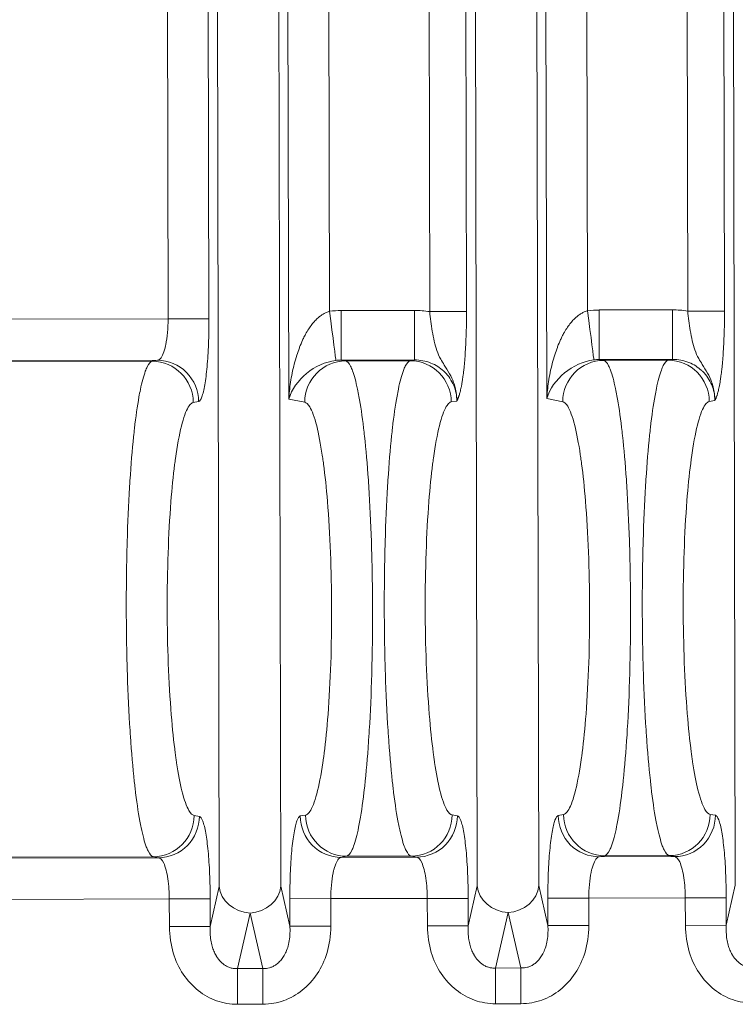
# Model space of a CAD drawing. Extents: x 1 to 669, y 0 to 417.
# Tile 212 of 256: x 321.868 to 322.516, y 279.877 to 280.768. Entities that reach past the tile are written whole.
import ezdxf

# ---------------------------------------------------------------- set-up
doc = ezdxf.new("R2010")
doc.units = 0
doc.header["$LTSCALE"] = 12
doc.header["$MEASUREMENT"] = 0
doc.layers.get('0').update_dxf_attribs({"linetype": 'CONTINUOUS'})
doc.layers.add('X', color=1, linetype='CONTINUOUS')

# ---------------------------------------------------------------- blocks, each defined once
blk = doc.blocks.new('GASTRAIN RIGHT')
at = {"layer": 'X', "lineweight": 0}
for p, q in [((300.63735, 296.82962), (300.62618, 302.16749)), ((300.69293, 296.82974), (300.68176, 302.16761)), ((300.72708, 302.16433), (300.73715, 297.35003)), ((300.81773, 302.16452), (300.8278, 297.34974)), ((300.85107, 302.16459), (300.86115, 297.3498)), ((300.85974, 302.17171), (300.87092, 296.83011)), ((300.9265, 296.83023), (300.91533, 302.1681)), ((300.93383, 297.27102), (300.92359, 302.16474)), ((300.96064, 302.16482), (300.97072, 297.35052)), ((301.05129, 302.16501), (301.06137, 297.35022)), ((301.08464, 302.16508), (301.09471, 297.35029)), ((301.09331, 302.1722), (301.10449, 296.8306)), ((300.70026, 297.27053), (300.69003, 302.16426)), ((300.59097, 297.34311), (300.58472, 300.33199)), ((300.62802, 297.34319), (300.62177, 300.33207)), ((300.74769, 297.35072), (300.81398, 297.35086)), ((300.74769, 297.35072), (300.74778, 297.30589)), ((300.81407, 297.30603), (300.81398, 297.35086)), ((300.8278, 297.34974), (300.86115, 297.3498)), ((300.98126, 297.35121), (301.04755, 297.35135)), ((300.98126, 297.35121), (300.98135, 297.30638)), ((301.04764, 297.30652), (301.04755, 297.35135)), ((301.06137, 297.35022), (301.09471, 297.35029)), ((299.53674, 297.3409), (300.59097, 297.34311)), ((300.62802, 297.34319), (300.59097, 297.34311)), ((299.53682, 297.30355), (300.58146, 297.30573)), ((299.53778, 297.30259), (300.57663, 297.30476)), ((300.58146, 297.30573), (300.57663, 297.30476)), ((300.74778, 297.30589), (300.81407, 297.30603)), ((300.75166, 297.30512), (300.74778, 297.30589)), ((300.8102, 297.30525), (300.75166, 297.30512)), ((300.81407, 297.30603), (300.8102, 297.30525)), ((300.98135, 297.30638), (301.04764, 297.30652)), ((300.98523, 297.30561), (300.98135, 297.30638)), ((301.04376, 297.30574), (300.98523, 297.30561)), ((301.04764, 297.30652), (301.04376, 297.30574)), ((300.61376, 297.26748), (300.61859, 297.26829)), ((300.70026, 297.27053), (300.71469, 297.26769)), ((300.85233, 297.26884), (300.84733, 297.26797)), ((300.93383, 297.27102), (300.94826, 297.26818)), ((301.0859, 297.26933), (301.08089, 297.26845)), ((300.61454, 296.89374), (300.61938, 296.89295)), ((300.71547, 296.89411), (300.71063, 296.8933)), ((300.84811, 296.89423), (300.85295, 296.89344)), ((300.94904, 296.8946), (300.9442, 296.89379)), ((301.08167, 296.89472), (301.08651, 296.89392)), ((300.58241, 296.85551), (299.53776, 296.85333)), ((300.57757, 296.85646), (299.53872, 296.85429)), ((300.57757, 296.85646), (300.58241, 296.85551)), ((300.74777, 296.85586), (300.7526, 296.85683)), ((300.81598, 296.856), (300.74777, 296.85586)), ((300.7526, 296.85683), (300.81113, 296.85695)), ((300.81113, 296.85695), (300.81598, 296.856)), ((300.98133, 296.85635), (300.98617, 296.85732)), ((301.04954, 296.85649), (300.98133, 296.85635)), ((300.98617, 296.85732), (301.0447, 296.85744)), ((301.0447, 296.85744), (301.04954, 296.85649)), ((300.63735, 296.82962), (300.62917, 296.79339)), ((300.70126, 296.79354), (300.69293, 296.82974)), ((300.87092, 296.83011), (300.86274, 296.79388)), ((300.93483, 296.79403), (300.9265, 296.83023)), ((301.10449, 296.8306), (301.0963, 296.79437)), ((300.59207, 296.81817), (299.53784, 296.81597)), ((300.62912, 296.81825), (300.59207, 296.81817)), ((300.59212, 296.79332), (300.59207, 296.81817)), ((300.62917, 296.79339), (300.62912, 296.81825)), ((300.70121, 296.8184), (300.73826, 296.81848)), ((300.70121, 296.8184), (300.70126, 296.79354)), ((300.82563, 296.81866), (300.73826, 296.81848)), ((300.73826, 296.81848), (300.73831, 296.79362)), ((300.86268, 296.81874), (300.82563, 296.81866)), ((300.82569, 296.7938), (300.82563, 296.81866)), ((300.86274, 296.79388), (300.86268, 296.81874)), ((300.93478, 296.81889), (300.97183, 296.81897)), ((300.93478, 296.81889), (300.93483, 296.79403)), ((301.0592, 296.81915), (300.97183, 296.81897)), ((300.97183, 296.81897), (300.97188, 296.79411)), ((301.09625, 296.81923), (301.0592, 296.81915)), ((301.05925, 296.79429), (301.0592, 296.81915)), ((301.0963, 296.79437), (301.09625, 296.81923)), ((300.65386, 296.75522), (300.66519, 296.80541)), ((300.66519, 296.80541), (300.67673, 296.75527)), ((300.88742, 296.75571), (300.89876, 296.8059)), ((300.89876, 296.8059), (300.9103, 296.75576)), ((300.62917, 296.79339), (300.59212, 296.79332)), ((300.70126, 296.79354), (300.73831, 296.79362)), ((300.86274, 296.79388), (300.82569, 296.7938)), ((300.93483, 296.79403), (300.97188, 296.79411)), ((301.0963, 296.79437), (301.05925, 296.79429)), ((300.9103, 296.75576), (300.88742, 296.75571)), ((300.88742, 296.75571), (300.88749, 296.72335)), ((300.9103, 296.75576), (300.91037, 296.72339)), ((300.67673, 296.75527), (300.65386, 296.75522)), ((300.65386, 296.75522), (300.65392, 296.72286)), ((300.67673, 296.75527), (300.6768, 296.72291)), ((300.6768, 296.72291), (300.65392, 296.72286)), ((300.91037, 296.72339), (300.88749, 296.72335))]:
    blk.add_line(p, q, dxfattribs=at)
for centre in [(300.81415, 297.26721), (301.04772, 297.2677)]:
    blk.add_arc(centre, 0.08364, 80.60736, 90.11625, dxfattribs=at)
at = {"layer": 'X', "lineweight": 0, "extrusion": (-2.22866e-16, 4.6399e-20, -1)}
for centre in [(300.74789, 297.26665), (300.98146, 297.26714)]:
    blk.add_ellipse(centre, major_axis=(0.08374, 0.00735), ratio=1, start_param=-1.611445, end_param=-1.485728, dxfattribs=at)
at = {"layer": 'X', "lineweight": 0}
for centre, major_axis, ratio, start_param, end_param in [((300.73715, 297.35003), (0.00575, -0.04447), 0, 0.042562, 1.570797), ((300.97072, 297.35052), (0.00575, -0.04447), 0, 0.042562, 1.570797), ((300.7373, 297.27062), (-0.03381, -0.02475), 0.743836, -2.215172, -0.774853), ((300.75174, 297.26777), (0.00721, 0.03667), 0.991111, 0.198055, 1.765434), ((300.97087, 297.27111), (-0.03381, -0.02475), 0.743836, -2.215172, -0.774853), ((300.98531, 297.26826), (0.00721, 0.03667), 0.991111, 0.198055, 1.765434), ((300.75252, 296.89419), (0.00737, -0.03664), 0.991111, -1.765434, -0.198055), ((300.81106, 296.89431), (-0.00721, -0.03667), 0.991111, 0.198055, 1.761144), ((300.98609, 296.89468), (0.00737, -0.03664), 0.991111, -1.765434, -0.198055), ((301.04462, 296.8948), (-0.00721, -0.03667), 0.991111, 0.198055, 1.761144)]:
    blk.add_ellipse(centre, major_axis=major_axis, ratio=ratio, start_param=start_param, end_param=end_param, dxfattribs=at)
at = {"layer": 'X', "lineweight": 0, "extrusion": (-2.34097e-16, -4.8974e-19, -1)}
for centre, end_param in [((300.57671, 297.2674), 1.765434), ((300.81027, 297.26789), 1.765474), ((301.04384, 297.26838), 1.765474)]:
    blk.add_ellipse(centre, major_axis=(-0.00737, 0.03664), ratio=0.991111, start_param=0.198055, end_param=end_param, dxfattribs=at)
at = {"layer": 'X', "lineweight": 0, "extrusion": (-2.34097e-16, -4.89364e-19, -1)}
blk.add_ellipse((300.58154, 297.26837), major_axis=(-0.00737, 0.03664), ratio=0.991111, start_param=0.198056, end_param=1.769414, dxfattribs=at)
at = {"layer": 'X', "lineweight": 0, "extrusion": (-2.18794e-16, 1.7414e-18, -1)}
for centre in [(300.74753, 297.2655), (300.9811, 297.26598)]:
    blk.add_ellipse(centre, major_axis=(0.0078, 0.03965), ratio=0.988206, start_param=-0.312782, end_param=-0.190192, dxfattribs=at)
at = {"layer": 'X', "lineweight": 0, "extrusion": (-2.341e-16, 1.29955e-18, -1)}
blk.add_ellipse((300.57749, 296.89382), major_axis=(-0.00721, -0.03667), ratio=0.991111, start_param=-1.761144, end_param=-0.198055, dxfattribs=at)
at = {"layer": 'X', "lineweight": 0, "extrusion": (-2.34097e-16, -4.89365e-19, -1)}
for centre in [(300.74769, 296.89322), (300.98125, 296.8937)]:
    blk.add_ellipse(centre, major_axis=(0.00737, -0.03664), ratio=0.991111, start_param=0.198056, end_param=1.769414, dxfattribs=at)
at = {"layer": 'X', "lineweight": 0, "extrusion": (-2.18026e-16, -4.56119e-19, -1)}
for centre in [(300.66514, 296.82968), (300.89871, 296.83017)]:
    blk.add_ellipse(centre, major_axis=(-0.02734, 0.00617), ratio=0.860451, start_param=-1.764543, end_param=-0.259056, dxfattribs=at)
at = {"layer": 'X', "lineweight": 0, "extrusion": (-2.18526e-16, 1.58674e-17, -1)}
for centre in [(300.66514, 296.82968), (300.89871, 296.83017)]:
    blk.add_ellipse(centre, major_axis=(0.02731, 0.00629), ratio=0.860451, start_param=0.259056, end_param=1.764543, dxfattribs=at)
at = {"layer": 'X', "lineweight": 0}
for points, knots in [([(300.73715, 297.35003), (300.7364, 297.34982), (300.73566, 297.34956), (300.73494, 297.34927), (300.73399, 297.34889), (300.73308, 297.34844), (300.73219, 297.34795), (300.73126, 297.34743), (300.73037, 297.34686), (300.7295, 297.34625), (300.72856, 297.34557), (300.72765, 297.34485), (300.72678, 297.34409), (300.7258, 297.34323), (300.72486, 297.34232), (300.72397, 297.34137), (300.72296, 297.34031), (300.72201, 297.3392), (300.72111, 297.33805), (300.7201, 297.33677), (300.71916, 297.33544), (300.71825, 297.33407), (300.71727, 297.33257), (300.71634, 297.33102), (300.71546, 297.32941), (300.71478, 297.32816), (300.71412, 297.32687), (300.71349, 297.32554), (300.71324, 297.325), (300.71299, 297.32446), (300.71274, 297.32392), (300.71177, 297.32178), (300.71088, 297.31963), (300.71005, 297.31749), (300.70998, 297.3173), (300.7099, 297.31711), (300.70983, 297.31692), (300.70897, 297.31466), (300.70819, 297.31243), (300.70748, 297.31021), (300.70663, 297.30755), (300.70587, 297.30491), (300.7052, 297.30231), (300.70448, 297.29954), (300.70385, 297.2968), (300.7033, 297.29407), (300.70274, 297.29131), (300.70226, 297.28856), (300.70185, 297.28581), (300.70146, 297.28317), (300.70112, 297.28053), (300.70085, 297.27786), (300.70061, 297.27544), (300.70041, 297.273), (300.70026, 297.27053)], [0, 0, 0, 0, 0.024366, 0.024366, 0.024366, 0.056469, 0.056469, 0.056469, 0.09014, 0.09014, 0.09014, 0.127095, 0.127095, 0.127095, 0.168748, 0.168748, 0.168748, 0.215555, 0.215555, 0.215555, 0.267454, 0.267454, 0.267454, 0.324144, 0.324144, 0.324144, 0.368296, 0.368296, 0.368296, 0.386251, 0.386251, 0.386251, 0.456869, 0.456869, 0.456869, 0.463218, 0.463218, 0.463218, 0.538132, 0.538132, 0.538132, 0.628371, 0.628371, 0.628371, 0.724286, 0.724286, 0.724286, 0.821487, 0.821487, 0.821487, 0.914978, 0.914978, 0.914978, 1, 1, 1, 1]), ([(300.85233, 297.26884), (300.85245, 297.27277), (300.85199, 297.2769), (300.85091, 297.28104), (300.85051, 297.28257), (300.85002, 297.2841), (300.84945, 297.28564), (300.84845, 297.28832), (300.84719, 297.29101), (300.8458, 297.29355), (300.84425, 297.29636), (300.84255, 297.29898), (300.84105, 297.30138), (300.83988, 297.30326), (300.83879, 297.305), (300.83782, 297.30676), (300.83644, 297.30925), (300.83529, 297.31175), (300.83424, 297.31465), (300.83246, 297.3196), (300.83117, 297.32592), (300.83013, 297.33205), (300.82962, 297.33504), (300.82916, 297.33797), (300.82877, 297.34084), (300.82837, 297.34385), (300.82804, 297.3468), (300.8278, 297.34974)], [0, 0, 0, 0, 0.1459172, 0.1459172, 0.1459172, 0.2, 0.2, 0.2, 0.2949001, 0.2949001, 0.2949001, 0.4, 0.4, 0.4, 0.4825626, 0.4825626, 0.4825626, 0.6, 0.6, 0.6, 0.8, 0.8, 0.8, 0.8976332, 0.8976332, 0.8976332, 1, 1, 1, 1]), ([(300.85233, 297.26884), (300.85242, 297.26898), (300.85251, 297.26913), (300.85267, 297.26944), (300.85276, 297.2696), (300.85292, 297.26992), (300.85299, 297.27007), (300.85315, 297.2704), (300.85322, 297.27056), (300.85339, 297.27093), (300.85347, 297.27113), (300.85366, 297.27156), (300.85375, 297.2718), (300.85395, 297.27232), (300.85406, 297.27261), (300.85428, 297.27325), (300.8544, 297.2736), (300.85465, 297.27439), (300.85479, 297.27484), (300.85507, 297.27582), (300.85522, 297.27637), (300.85552, 297.27757), (300.85568, 297.27823), (300.85602, 297.27969), (300.85619, 297.28049), (300.85654, 297.28227), (300.85673, 297.28325), (300.85711, 297.28541), (300.8573, 297.2866), (300.8577, 297.28922), (300.8579, 297.29067), (300.85816, 297.29265), (300.85822, 297.2931), (300.85843, 297.29482), (300.85858, 297.2961), (300.85894, 297.29943), (300.85914, 297.30152), (300.85955, 297.30606), (300.85974, 297.30853), (300.86011, 297.31388), (300.86029, 297.31678), (300.86061, 297.32305), (300.86075, 297.32644), (300.86098, 297.3337), (300.86106, 297.33759), (300.86114, 297.34427), (300.86115, 297.34704), (300.86115, 297.3498)], [0, 0, 0, 0, 0.0183911, 0.0183911, 0.0355608, 0.0355608, 0.0522552, 0.0522552, 0.069103, 0.069103, 0.0868083, 0.0868083, 0.1060876, 0.1060876, 0.1277856, 0.1277856, 0.1527256, 0.1527256, 0.1811309, 0.1811309, 0.2130854, 0.2130854, 0.2491717, 0.2491717, 0.2900956, 0.2900956, 0.3363728, 0.3363728, 0.3881332, 0.3881332, 0.4450004, 0.4450004, 0.4617537, 0.4617537, 0.5066021, 0.5066021, 0.5743812, 0.5743812, 0.6490519, 0.6490519, 0.7316549, 0.7316549, 0.8235829, 0.8235829, 0.9265994, 0.9265994, 1, 1, 1, 1]), ([(300.97072, 297.35052), (300.96996, 297.3503), (300.96923, 297.35005), (300.96851, 297.34976), (300.96756, 297.34938), (300.96664, 297.34893), (300.96576, 297.34844), (300.96483, 297.34792), (300.96393, 297.34735), (300.96307, 297.34674), (300.96212, 297.34606), (300.96122, 297.34534), (300.96034, 297.34458), (300.95936, 297.34372), (300.95843, 297.34281), (300.95754, 297.34186), (300.95653, 297.3408), (300.95558, 297.33969), (300.95468, 297.33854), (300.95367, 297.33726), (300.95272, 297.33593), (300.95182, 297.33456), (300.95084, 297.33306), (300.94991, 297.33151), (300.94903, 297.3299), (300.94835, 297.32865), (300.94769, 297.32736), (300.94706, 297.32603), (300.94681, 297.32549), (300.94655, 297.32495), (300.94631, 297.32441), (300.94534, 297.32227), (300.94444, 297.32012), (300.94362, 297.31798), (300.94354, 297.31779), (300.94347, 297.3176), (300.9434, 297.31741), (300.94253, 297.31515), (300.94176, 297.31291), (300.94105, 297.3107), (300.94019, 297.30804), (300.93944, 297.3054), (300.93876, 297.3028), (300.93805, 297.30002), (300.93742, 297.29728), (300.93687, 297.29456), (300.93631, 297.2918), (300.93583, 297.28905), (300.93542, 297.2863), (300.93502, 297.28366), (300.93469, 297.28101), (300.93442, 297.27835), (300.93417, 297.27593), (300.93398, 297.27349), (300.93383, 297.27102)], [0, 0, 0, 0, 0.024366, 0.024366, 0.024366, 0.056469, 0.056469, 0.056469, 0.09014, 0.09014, 0.09014, 0.127095, 0.127095, 0.127095, 0.168748, 0.168748, 0.168748, 0.215555, 0.215555, 0.215555, 0.267454, 0.267454, 0.267454, 0.324144, 0.324144, 0.324144, 0.368296, 0.368296, 0.368296, 0.386251, 0.386251, 0.386251, 0.456869, 0.456869, 0.456869, 0.463218, 0.463218, 0.463218, 0.538132, 0.538132, 0.538132, 0.628371, 0.628371, 0.628371, 0.724286, 0.724286, 0.724286, 0.821487, 0.821487, 0.821487, 0.914978, 0.914978, 0.914978, 1, 1, 1, 1]), ([(301.0859, 297.26933), (301.08602, 297.27326), (301.08556, 297.27739), (301.08447, 297.28153), (301.08407, 297.28306), (301.08358, 297.28459), (301.08302, 297.28612), (301.08202, 297.28881), (301.08075, 297.2915), (301.07936, 297.29403), (301.07782, 297.29684), (301.07612, 297.29947), (301.07462, 297.30186), (301.07344, 297.30374), (301.07236, 297.30549), (301.07139, 297.30724), (301.07001, 297.30974), (301.06886, 297.31224), (301.06781, 297.31514), (301.06602, 297.32008), (301.06474, 297.32641), (301.06369, 297.33254), (301.06319, 297.33553), (301.06272, 297.33845), (301.06234, 297.34132), (301.06193, 297.34433), (301.06161, 297.34729), (301.06137, 297.35022)], [0, 0, 0, 0, 0.1459173, 0.1459173, 0.1459173, 0.2, 0.2, 0.2, 0.2949002, 0.2949002, 0.2949002, 0.4, 0.4, 0.4, 0.4825627, 0.4825627, 0.4825627, 0.6, 0.6, 0.6, 0.8, 0.8, 0.8, 0.8976333, 0.8976333, 0.8976333, 1, 1, 1, 1]), ([(301.0859, 297.26933), (301.08599, 297.26947), (301.08607, 297.26962), (301.08624, 297.26993), (301.08632, 297.27009), (301.08648, 297.2704), (301.08656, 297.27056), (301.08671, 297.27089), (301.08679, 297.27105), (301.08696, 297.27141), (301.08704, 297.27161), (301.08722, 297.27205), (301.08732, 297.27228), (301.08752, 297.27281), (301.08762, 297.2731), (301.08785, 297.27373), (301.08797, 297.27409), (301.08822, 297.27488), (301.08835, 297.27533), (301.08864, 297.27631), (301.08878, 297.27686), (301.08909, 297.27805), (301.08925, 297.27872), (301.08958, 297.28017), (301.08976, 297.28098), (301.09011, 297.28276), (301.0903, 297.28374), (301.09068, 297.2859), (301.09087, 297.28709), (301.09127, 297.28971), (301.09147, 297.29115), (301.09173, 297.29313), (301.09178, 297.29359), (301.09199, 297.29531), (301.09214, 297.29659), (301.0925, 297.29992), (301.09271, 297.30201), (301.09311, 297.30655), (301.09331, 297.30902), (301.09368, 297.31437), (301.09386, 297.31727), (301.09417, 297.32354), (301.09431, 297.32692), (301.09454, 297.33419), (301.09463, 297.33808), (301.09471, 297.34476), (301.09472, 297.34753), (301.09471, 297.35029)], [0, 0, 0, 0, 0.0183911, 0.0183911, 0.0355608, 0.0355608, 0.0522552, 0.0522552, 0.069103, 0.069103, 0.0868083, 0.0868083, 0.1060876, 0.1060876, 0.1277856, 0.1277856, 0.1527255, 0.1527255, 0.1811309, 0.1811309, 0.2130854, 0.2130854, 0.2491717, 0.2491717, 0.2900956, 0.2900956, 0.3363728, 0.3363728, 0.3881332, 0.3881332, 0.4450004, 0.4450004, 0.4617537, 0.4617537, 0.5066021, 0.5066021, 0.5743812, 0.5743812, 0.6490519, 0.6490519, 0.7316549, 0.7316549, 0.8235829, 0.8235829, 0.9265994, 0.9265994, 1, 1, 1, 1]), ([(300.59097, 297.34311), (300.59099, 297.3349), (300.59021, 297.32637), (300.58887, 297.31981), (300.58866, 297.31881), (300.58844, 297.31786), (300.58821, 297.31695), (300.58685, 297.31162), (300.58506, 297.30797), (300.5832, 297.3065), (300.58262, 297.30604), (300.58204, 297.30579), (300.58146, 297.30573)], [0.0000053, 0.0000053, 0.0000053, 0.0000053, 0.4302968, 0.4302968, 0.4302968, 0.4958802, 0.4958802, 0.4958802, 0.8809356, 0.8809356, 0.8809356, 0.9999877, 0.9999877, 0.9999877, 0.9999877]), ([(300.6186, 297.26829), (300.61964, 297.2688), (300.62162, 297.2714), (300.62435, 297.28273), (300.62641, 297.29909), (300.62776, 297.32035), (300.62803, 297.3353), (300.62802, 297.34319)], [0.0000838, 0.0000838, 0.0000838, 0.0000838, 0.2, 0.4, 0.6, 0.8, 1, 1, 1, 1]), ([(300.55314, 297.08056), (300.55314, 297.08082), (300.55314, 297.08107), (300.55312, 297.10018), (300.55334, 297.11904), (300.55386, 297.13864), (300.5539, 297.13992), (300.55443, 297.15841), (300.55515, 297.17508), (300.5562, 297.19268), (300.55633, 297.19472), (300.55738, 297.2111), (300.55848, 297.22446), (300.56, 297.23905), (300.56027, 297.24148), (300.56178, 297.25468), (300.56315, 297.26432), (300.56504, 297.27483), (300.56546, 297.27704), (300.56732, 297.286), (300.56882, 297.29156), (300.57094, 297.29731), (300.57152, 297.29868), (300.57358, 297.30274), (300.57508, 297.30438), (300.57663, 297.30475)], [0, 0, 0, 0, 0.002234, 0.002234, 0.166667, 0.166667, 0.178201, 0.178201, 0.333333, 0.333333, 0.353797, 0.353797, 0.5, 0.5, 0.529963, 0.529963, 0.666667, 0.666667, 0.705616, 0.705616, 0.833333, 0.833333, 0.881345, 0.881345, 1, 1, 1, 1]), ([(300.75166, 297.30512), (300.75321, 297.30476), (300.75472, 297.30312), (300.75678, 297.29909), (300.75737, 297.29773), (300.75951, 297.29202), (300.76104, 297.28646), (300.76293, 297.2775), (300.76337, 297.27531), (300.7653, 297.26483), (300.76671, 297.25518), (300.76828, 297.24197), (300.76856, 297.23953), (300.77014, 297.22495), (300.7713, 297.2116), (300.77242, 297.19519), (300.77256, 297.19311), (300.77368, 297.17549), (300.77448, 297.15887), (300.77509, 297.14039), (300.77513, 297.13904), (300.77573, 297.11941), (300.77603, 297.10062), (300.77609, 297.08159), (300.77609, 297.08131), (300.77609, 297.08103)], [0, 0, 0, 0, 0.118979, 0.118979, 0.166667, 0.166667, 0.294758, 0.294758, 0.333333, 0.333333, 0.470015, 0.470015, 0.5, 0.5, 0.645765, 0.645765, 0.666667, 0.666667, 0.821166, 0.821166, 0.833333, 0.833333, 0.997532, 0.997532, 1, 1, 1, 1]), ([(300.8102, 297.30524), (300.80865, 297.30487), (300.80715, 297.30323), (300.8051, 297.29919), (300.80453, 297.29785), (300.80241, 297.29215), (300.8009, 297.28655), (300.79905, 297.2776), (300.79863, 297.27546), (300.79674, 297.26499), (300.79536, 297.25528), (300.79385, 297.24205), (300.79359, 297.23971), (300.79207, 297.22515), (300.79096, 297.2117), (300.7899, 297.19526), (300.78978, 297.19329), (300.78872, 297.17568), (300.78799, 297.15895), (300.78746, 297.14043), (300.78743, 297.13916), (300.78691, 297.11954), (300.78668, 297.10067), (300.78671, 297.08156), (300.78671, 297.08131), (300.78671, 297.08105)], [0, 0, 0, 0, 0.119462, 0.119462, 0.166667, 0.166667, 0.295657, 0.295657, 0.333333, 0.333333, 0.471147, 0.471147, 0.5, 0.5, 0.64684, 0.64684, 0.666667, 0.666667, 0.82196, 0.82196, 0.833333, 0.833333, 0.997766, 0.997766, 1, 1, 1, 1]), ([(300.81407, 297.30603), (300.81917, 297.30606), (300.82423, 297.3051), (300.82891, 297.30322), (300.8332, 297.30149), (300.83718, 297.29897), (300.84052, 297.29589), (300.84082, 297.29561), (300.84112, 297.29533), (300.84141, 297.29504), (300.84493, 297.29157), (300.84769, 297.28746), (300.84956, 297.28297), (300.85142, 297.27847), (300.85236, 297.27359), (300.85233, 297.26884)], [0.0000064, 0.0000064, 0.0000064, 0.0000064, 0.25, 0.25, 0.25, 0.4794155, 0.4794155, 0.4794155, 0.5, 0.5, 0.5, 0.75, 0.75, 0.75, 1, 1, 1, 1]), ([(300.98523, 297.30561), (300.98678, 297.30525), (300.98829, 297.30361), (300.99035, 297.29958), (300.99094, 297.29822), (300.99308, 297.29251), (300.9946, 297.28694), (300.9965, 297.27799), (300.99693, 297.2758), (300.99886, 297.26532), (301.00028, 297.25567), (301.00185, 297.24246), (301.00212, 297.24002), (301.00371, 297.22544), (301.00486, 297.21209), (301.00599, 297.19567), (301.00613, 297.1936), (301.00725, 297.17598), (301.00804, 297.15935), (301.00865, 297.14088), (301.0087, 297.13953), (301.0093, 297.1199), (301.0096, 297.10111), (301.00965, 297.08208), (301.00965, 297.0818), (301.00965, 297.08152)], [0, 0, 0, 0, 0.118979, 0.118979, 0.166667, 0.166667, 0.294758, 0.294758, 0.333333, 0.333333, 0.470015, 0.470015, 0.5, 0.5, 0.645765, 0.645765, 0.666667, 0.666667, 0.821166, 0.821166, 0.833333, 0.833333, 0.997532, 0.997532, 1, 1, 1, 1]), ([(301.04376, 297.30573), (301.04221, 297.30536), (301.04071, 297.30372), (301.03867, 297.29968), (301.0381, 297.29834), (301.03598, 297.29263), (301.03447, 297.28704), (301.03261, 297.27809), (301.0322, 297.27595), (301.03031, 297.26548), (301.02893, 297.25577), (301.02741, 297.24254), (301.02716, 297.2402), (301.02563, 297.22564), (301.02452, 297.21219), (301.02347, 297.19575), (301.02334, 297.19378), (301.02229, 297.17617), (301.02156, 297.15944), (301.02103, 297.14092), (301.02099, 297.13965), (301.02047, 297.12003), (301.02025, 297.10116), (301.02028, 297.08205), (301.02028, 297.08179), (301.02028, 297.08154)], [0, 0, 0, 0, 0.119462, 0.119462, 0.166667, 0.166667, 0.295657, 0.295657, 0.333333, 0.333333, 0.471147, 0.471147, 0.5, 0.5, 0.64684, 0.64684, 0.666667, 0.666667, 0.82196, 0.82196, 0.833333, 0.833333, 0.997766, 0.997766, 1, 1, 1, 1]), ([(301.04764, 297.30652), (301.05273, 297.30655), (301.0578, 297.30559), (301.06248, 297.3037), (301.06677, 297.30198), (301.07075, 297.29946), (301.07409, 297.29637), (301.07439, 297.2961), (301.07468, 297.29582), (301.07497, 297.29553), (301.0785, 297.29206), (301.08126, 297.28794), (301.08312, 297.28345), (301.08499, 297.27896), (301.08592, 297.27408), (301.0859, 297.26933)], [0.0000064, 0.0000064, 0.0000064, 0.0000064, 0.25, 0.25, 0.25, 0.4794196, 0.4794196, 0.4794196, 0.5, 0.5, 0.5, 0.75, 0.75, 0.75, 1, 1, 1, 1]), ([(300.61454, 296.89374), (300.61298, 296.89405), (300.6114, 296.89552), (300.60768, 296.90187), (300.60555, 296.90786), (300.60182, 296.92292), (300.60019, 296.9315), (300.5985, 296.94269), (300.59829, 296.94408), (300.59789, 296.94697), (300.59768, 296.94849), (300.5961, 296.96052), (300.59488, 296.97227), (300.59269, 296.9994), (300.59178, 297.01507), (300.59055, 297.04739), (300.59023, 297.06403), (300.59019, 297.08085), (300.59019, 297.08107), (300.59016, 297.0981), (300.59044, 297.11495), (300.59156, 297.14742), (300.59242, 297.16306), (300.59449, 297.18972), (300.59563, 297.20109), (300.59716, 297.21312), (300.5974, 297.21493), (300.59925, 297.22825), (300.60107, 297.23815), (300.605, 297.25389), (300.60711, 297.2597), (300.61018, 297.26479), (300.61111, 297.26591), (300.61261, 297.26708), (300.61319, 297.26736), (300.61376, 297.26748)], [0.0000074, 0.0000074, 0.0000074, 0.0000074, 0.0633075, 0.0633075, 0.1514675, 0.1514675, 0.2283436, 0.2283436, 0.2389907, 0.2389907, 0.2501981, 0.2501981, 0.3264791, 0.3264791, 0.4137906, 0.4137906, 0.4999997, 0.4999997, 0.5011076, 0.5011076, 0.5884089, 0.5884089, 0.6757156, 0.6757156, 0.749801, 0.749801, 0.7632235, 0.7632235, 0.8507394, 0.8507394, 0.938972, 0.938972, 0.9767458, 0.9767458, 1, 1, 1, 1]), ([(300.71469, 297.26769), (300.71619, 297.26739), (300.7177, 297.26603), (300.72137, 297.26002), (300.72351, 297.25418), (300.72734, 297.23902), (300.72905, 297.23006), (300.73074, 297.21883), (300.73087, 297.21793), (300.73126, 297.21524), (300.73151, 297.21342), (300.73309, 297.20139), (300.73428, 297.19005), (300.73646, 297.16342), (300.73738, 297.14779), (300.73865, 297.11532), (300.73899, 297.09848), (300.73904, 297.08142), (300.73904, 297.08118), (300.73907, 297.06436), (300.73882, 297.04774), (300.73773, 297.01543), (300.73688, 296.99975), (300.73481, 296.97258), (300.73364, 296.96082), (300.73211, 296.94879), (300.73191, 296.94729), (300.73012, 296.93418), (300.72831, 296.92418), (300.7244, 296.90822), (300.72229, 296.9023), (300.71916, 296.89694), (300.71818, 296.89572), (300.71661, 296.89451), (300.71604, 296.89423), (300.71547, 296.89411)], [0, 0, 0, 0, 0.0608996, 0.0608996, 0.1490897, 0.1490897, 0.2297079, 0.2297079, 0.2366511, 0.2366511, 0.2501984, 0.2501984, 0.3241799, 0.3241799, 0.4114891, 0.4114891, 0.4987816, 0.4987816, 0.4999997, 0.4999997, 0.5860767, 0.5860767, 0.6733843, 0.6733843, 0.7498013, 0.7498013, 0.7608939, 0.7608939, 0.8484115, 0.8484115, 0.9366058, 0.9366058, 0.9767756, 0.9767756, 1, 1, 1, 1]), ([(300.84811, 296.89423), (300.84655, 296.89454), (300.84497, 296.89601), (300.84125, 296.90235), (300.83912, 296.90834), (300.83539, 296.92341), (300.83376, 296.93199), (300.83206, 296.94318), (300.83186, 296.94456), (300.83145, 296.94746), (300.83125, 296.94898), (300.82966, 296.96101), (300.82845, 296.97276), (300.82626, 296.99989), (300.82535, 297.01556), (300.82412, 297.04788), (300.82379, 297.06452), (300.82376, 297.08134), (300.82376, 297.08155), (300.82373, 297.09859), (300.824, 297.11543), (300.82513, 297.14791), (300.82599, 297.16354), (300.82806, 297.19021), (300.8292, 297.20158), (300.83073, 297.21361), (300.83097, 297.21542), (300.83282, 297.22874), (300.83464, 297.23864), (300.83856, 297.25438), (300.84067, 297.26018), (300.84375, 297.26528), (300.84468, 297.2664), (300.84618, 297.26757), (300.84675, 297.26785), (300.84733, 297.26797)], [0.0000074, 0.0000074, 0.0000074, 0.0000074, 0.0633075, 0.0633075, 0.1514675, 0.1514675, 0.2283432, 0.2283432, 0.2389907, 0.2389907, 0.2501981, 0.2501981, 0.3264791, 0.3264791, 0.4137907, 0.4137907, 0.4999997, 0.4999997, 0.5011076, 0.5011076, 0.5884087, 0.5884087, 0.6757154, 0.6757154, 0.749801, 0.749801, 0.7632236, 0.7632236, 0.8507398, 0.8507398, 0.9389724, 0.9389724, 0.9767389, 0.9767389, 1, 1, 1, 1]), ([(300.94826, 297.26818), (300.94976, 297.26788), (300.95127, 297.26652), (300.95494, 297.26051), (300.95707, 297.25467), (300.9609, 297.23951), (300.96262, 297.23055), (300.96431, 297.21932), (300.96444, 297.21842), (300.96483, 297.21573), (300.96508, 297.21391), (300.96666, 297.20188), (300.96784, 297.19053), (300.97003, 297.1639), (300.97095, 297.14828), (300.97222, 297.11581), (300.97256, 297.09897), (300.9726, 297.08191), (300.9726, 297.08167), (300.97264, 297.06485), (300.97238, 297.04823), (300.97129, 297.01592), (300.97045, 297.00024), (300.96838, 296.97307), (300.96721, 296.96131), (300.96567, 296.94928), (300.96547, 296.94777), (300.96368, 296.93467), (300.96188, 296.92466), (300.95796, 296.90871), (300.95586, 296.90279), (300.95273, 296.89743), (300.95174, 296.89621), (300.95018, 296.895), (300.94961, 296.89471), (300.94904, 296.8946)], [0, 0, 0, 0, 0.0608996, 0.0608996, 0.1490897, 0.1490897, 0.2297079, 0.2297079, 0.2366511, 0.2366511, 0.2501984, 0.2501984, 0.3241799, 0.3241799, 0.4114891, 0.4114891, 0.4987816, 0.4987816, 0.4999997, 0.4999997, 0.5860767, 0.5860767, 0.6733843, 0.6733843, 0.7498013, 0.7498013, 0.7608939, 0.7608939, 0.8484115, 0.8484115, 0.9366058, 0.9366058, 0.9767756, 0.9767756, 1, 1, 1, 1]), ([(301.08167, 296.89472), (301.08012, 296.89503), (301.07854, 296.8965), (301.07481, 296.90284), (301.07269, 296.90883), (301.06896, 296.9239), (301.06732, 296.93248), (301.06563, 296.94367), (301.06543, 296.94505), (301.06502, 296.94795), (301.06481, 296.94946), (301.06323, 296.9615), (301.06201, 296.97324), (301.05983, 297.00038), (301.05892, 297.01605), (301.05769, 297.04837), (301.05736, 297.065), (301.05733, 297.08183), (301.05733, 297.08204), (301.0573, 297.09908), (301.05757, 297.11592), (301.0587, 297.1484), (301.05956, 297.16403), (301.06163, 297.1907), (301.06277, 297.20207), (301.0643, 297.2141), (301.06454, 297.21591), (301.06638, 297.22923), (301.0682, 297.23913), (301.07213, 297.25487), (301.07424, 297.26067), (301.07732, 297.26577), (301.07825, 297.26689), (301.07975, 297.26806), (301.08032, 297.26834), (301.08089, 297.26845)], [0.0000074, 0.0000074, 0.0000074, 0.0000074, 0.0633075, 0.0633075, 0.1514675, 0.1514675, 0.2283432, 0.2283432, 0.2389907, 0.2389907, 0.2501981, 0.2501981, 0.3264791, 0.3264791, 0.4137907, 0.4137907, 0.4999997, 0.4999997, 0.5011076, 0.5011076, 0.5884087, 0.5884087, 0.6757154, 0.6757154, 0.749801, 0.749801, 0.7632236, 0.7632236, 0.8507398, 0.8507398, 0.9389724, 0.9389724, 0.9767389, 0.9767389, 1, 1, 1, 1]), ([(300.57757, 296.85647), (300.57596, 296.85684), (300.57439, 296.8586), (300.57233, 296.86277), (300.5718, 296.86401), (300.56966, 296.86972), (300.56808, 296.87554), (300.56619, 296.88462), (300.56581, 296.88656), (300.56388, 296.89704), (300.56242, 296.90707), (300.56086, 296.92038), (300.56063, 296.92245), (300.55905, 296.93704), (300.55786, 296.95085), (300.55675, 296.96734), (300.55664, 296.96895), (300.55551, 296.98657), (300.5547, 297.00373), (300.55411, 297.02223), (300.55408, 297.02307), (300.55349, 297.04245), (300.55319, 297.06153), (300.55314, 297.08056)], [0, 0, 0, 0, 0.123652, 0.123652, 0.166667, 0.166667, 0.29943, 0.29943, 0.333333, 0.333333, 0.474642, 0.474642, 0.5, 0.5, 0.650423, 0.650423, 0.666667, 0.666667, 0.825852, 0.825852, 0.833333, 0.833333, 1, 1, 1, 1]), ([(300.77609, 297.08103), (300.77612, 297.06191), (300.7759, 297.04278), (300.77538, 297.02346), (300.77536, 297.0227), (300.77485, 297.00418), (300.77411, 296.98697), (300.77306, 296.96937), (300.77296, 296.9678), (300.77192, 296.95134), (300.77079, 296.93752), (300.76927, 296.92292), (300.76904, 296.92087), (300.76754, 296.90757), (300.76613, 296.89755), (300.76424, 296.88704), (300.76387, 296.88508), (300.76202, 296.876), (300.76047, 296.87018), (300.75835, 296.86443), (300.75782, 296.86318), (300.75577, 296.85898), (300.75421, 296.85722), (300.7526, 296.85683)], [0, 0, 0, 0, 0.166667, 0.166667, 0.173495, 0.173495, 0.333333, 0.333333, 0.349104, 0.349104, 0.5, 0.5, 0.525305, 0.525305, 0.666667, 0.666667, 0.700933, 0.700933, 0.833333, 0.833333, 0.876684, 0.876684, 1, 1, 1, 1]), ([(300.78671, 297.08105), (300.78676, 297.06186), (300.78706, 297.04267), (300.78766, 297.02334), (300.78768, 297.02262), (300.78828, 297.00406), (300.78909, 296.9868), (300.79022, 296.96922), (300.79032, 296.96772), (300.79143, 296.95125), (300.79263, 296.93737), (300.79421, 296.92281), (300.79444, 296.92081), (300.79599, 296.90753), (300.79745, 296.89749), (300.79939, 296.88701), (300.79976, 296.88509), (300.80165, 296.87604), (300.80323, 296.87022), (300.80537, 296.8645), (300.8059, 296.86326), (300.80796, 296.85909), (300.80952, 296.85733), (300.81113, 296.85696)], [0, 0, 0, 0, 0.166667, 0.166667, 0.173182, 0.173182, 0.333333, 0.333333, 0.348495, 0.348495, 0.5, 0.5, 0.524654, 0.524654, 0.666667, 0.666667, 0.700388, 0.700388, 0.833333, 0.833333, 0.876453, 0.876453, 1, 1, 1, 1]), ([(301.00965, 297.08152), (301.00969, 297.0624), (301.00946, 297.04327), (301.00895, 297.02395), (301.00893, 297.02319), (301.00841, 297.00467), (301.00767, 296.98746), (301.00662, 296.96986), (301.00653, 296.96829), (301.00548, 296.95183), (301.00435, 296.93801), (301.00283, 296.92341), (301.00261, 296.92135), (301.00111, 296.90806), (300.9997, 296.89804), (300.99781, 296.88753), (300.99743, 296.88557), (300.99559, 296.87649), (300.99403, 296.87067), (300.99191, 296.86492), (300.99139, 296.86367), (300.98934, 296.85947), (300.98778, 296.85771), (300.98617, 296.85732)], [0, 0, 0, 0, 0.166667, 0.166667, 0.173495, 0.173495, 0.333333, 0.333333, 0.349104, 0.349104, 0.5, 0.5, 0.525305, 0.525305, 0.666667, 0.666667, 0.700933, 0.700933, 0.833333, 0.833333, 0.876684, 0.876684, 1, 1, 1, 1]), ([(301.02028, 297.08154), (301.02032, 297.06235), (301.02063, 297.04316), (301.02123, 297.02383), (301.02125, 297.02311), (301.02184, 297.00455), (301.02266, 296.98729), (301.02379, 296.96971), (301.02389, 296.9682), (301.025, 296.95174), (301.02619, 296.93786), (301.02778, 296.9233), (301.028, 296.9213), (301.02956, 296.90802), (301.03102, 296.89798), (301.03295, 296.8875), (301.03333, 296.88558), (301.03521, 296.87653), (301.03679, 296.87071), (301.03894, 296.86499), (301.03946, 296.86375), (301.04153, 296.85958), (301.04309, 296.85782), (301.0447, 296.85745)], [0, 0, 0, 0, 0.166667, 0.166667, 0.173182, 0.173182, 0.333333, 0.333333, 0.348495, 0.348495, 0.5, 0.5, 0.524654, 0.524654, 0.666667, 0.666667, 0.700388, 0.700388, 0.833333, 0.833333, 0.876453, 0.876453, 1, 1, 1, 1]), ([(300.61938, 296.89295), (300.61937, 296.88344), (300.61542, 296.87352), (300.60854, 296.86655), (300.60166, 296.85958), (300.59184, 296.85556), (300.58241, 296.85551)], [0, 0, 0, 0, 0.4999988, 0.4999988, 0.4999988, 1, 1, 1, 1]), ([(300.71063, 296.8933), (300.70959, 296.89279), (300.70761, 296.89019), (300.70488, 296.87886), (300.70282, 296.86249), (300.70147, 296.84124), (300.7012, 296.82628), (300.70121, 296.8184)], [0.0000838, 0.0000838, 0.0000838, 0.0000838, 0.2, 0.4, 0.6, 0.8, 1, 1, 1, 1]), ([(300.85295, 296.89344), (300.85293, 296.88392), (300.84899, 296.87401), (300.8421, 296.86704), (300.83522, 296.86007), (300.82541, 296.85605), (300.81598, 296.856)], [0, 0, 0, 0, 0.4999988, 0.4999988, 0.4999988, 1, 1, 1, 1]), ([(300.9442, 296.89379), (300.94315, 296.89327), (300.94118, 296.89068), (300.93844, 296.87935), (300.93639, 296.86298), (300.93503, 296.84173), (300.93477, 296.82677), (300.93478, 296.81889)], [0.0000838, 0.0000838, 0.0000838, 0.0000838, 0.2, 0.4, 0.6, 0.8, 1, 1, 1, 1]), ([(301.08651, 296.89392), (301.0865, 296.88441), (301.08255, 296.8745), (301.07567, 296.86753), (301.06879, 296.86056), (301.05898, 296.85654), (301.04954, 296.85649)], [0, 0, 0, 0, 0.4999988, 0.4999988, 0.4999988, 1, 1, 1, 1]), ([(300.58241, 296.85551), (300.58398, 296.85536), (300.58558, 296.85373), (300.587, 296.85069), (300.5878, 296.84898), (300.58855, 296.84683), (300.5892, 296.84432), (300.59041, 296.83964), (300.5913, 296.83361), (300.59174, 296.8272), (300.59195, 296.82422), (300.59206, 296.82117), (300.59207, 296.81817)], [0, 0, 0, 0, 0.3225521, 0.3225521, 0.3225521, 0.5041198, 0.5041198, 0.5041198, 0.8427028, 0.8427028, 0.8427028, 0.9999963, 0.9999963, 0.9999963, 0.9999963]), ([(300.73826, 296.81848), (300.73824, 296.82669), (300.73902, 296.83521), (300.74036, 296.84177), (300.74057, 296.84277), (300.74079, 296.84373), (300.74102, 296.84464), (300.74238, 296.84997), (300.74417, 296.85362), (300.74603, 296.85509), (300.7466, 296.85554), (300.74719, 296.8558), (300.74777, 296.85586)], [0.0000053, 0.0000053, 0.0000053, 0.0000053, 0.4302957, 0.4302957, 0.4302957, 0.4958802, 0.4958802, 0.4958802, 0.8809357, 0.8809357, 0.8809357, 0.9999877, 0.9999877, 0.9999877, 0.9999877]), ([(300.81598, 296.856), (300.81754, 296.85584), (300.81915, 296.85422), (300.82057, 296.85118), (300.82137, 296.84947), (300.82212, 296.84732), (300.82277, 296.84481), (300.82398, 296.84013), (300.82486, 296.8341), (300.82531, 296.82769), (300.82552, 296.82471), (300.82563, 296.82166), (300.82563, 296.81866)], [0, 0, 0, 0, 0.3225722, 0.3225722, 0.3225722, 0.5041191, 0.5041191, 0.5041191, 0.8427007, 0.8427007, 0.8427007, 0.9999949, 0.9999949, 0.9999949, 0.9999949]), ([(300.97183, 296.81897), (300.97181, 296.82718), (300.97258, 296.8357), (300.97393, 296.84226), (300.97413, 296.84326), (300.97435, 296.84422), (300.97458, 296.84513), (300.97594, 296.85045), (300.97773, 296.85411), (300.9796, 296.85558), (300.98017, 296.85603), (300.98075, 296.85629), (300.98133, 296.85635)], [0.0000053, 0.0000053, 0.0000053, 0.0000053, 0.4302956, 0.4302956, 0.4302956, 0.4958802, 0.4958802, 0.4958802, 0.8809351, 0.8809351, 0.8809351, 0.9999877, 0.9999877, 0.9999877, 0.9999877]), ([(301.04954, 296.85649), (301.05111, 296.85633), (301.05271, 296.85471), (301.05414, 296.85167), (301.05494, 296.84995), (301.05568, 296.84781), (301.05633, 296.8453), (301.05755, 296.84062), (301.05843, 296.83459), (301.05888, 296.82818), (301.05908, 296.8252), (301.05919, 296.82215), (301.0592, 296.81915)], [0, 0, 0, 0, 0.3225699, 0.3225699, 0.3225699, 0.5041191, 0.5041191, 0.5041191, 0.8427007, 0.8427007, 0.8427007, 0.9999949, 0.9999949, 0.9999949, 0.9999949]), ([(300.65386, 296.75522), (300.65361, 296.7552), (300.65337, 296.75519), (300.65313, 296.75518), (300.65203, 296.75514), (300.65092, 296.7552), (300.64981, 296.75537), (300.64875, 296.75553), (300.6477, 296.75579), (300.64668, 296.75614), (300.64568, 296.75648), (300.64471, 296.75692), (300.64377, 296.75743), (300.64284, 296.75794), (300.64195, 296.75853), (300.6411, 296.75919), (300.64024, 296.75985), (300.63944, 296.76058), (300.63868, 296.76135), (300.63788, 296.76217), (300.63714, 296.76304), (300.63645, 296.76394), (300.63579, 296.76482), (300.63518, 296.76573), (300.63462, 296.76664), (300.63453, 296.76678), (300.63445, 296.76692), (300.63437, 296.76706), (300.63364, 296.7683), (300.63301, 296.76958), (300.63247, 296.77086), (300.63183, 296.77239), (300.63131, 296.77393), (300.63088, 296.77546), (300.63038, 296.77727), (300.63001, 296.77906), (300.62973, 296.78085), (300.62942, 296.78291), (300.62922, 296.78495), (300.62913, 296.78699), (300.62904, 296.78912), (300.62905, 296.79124), (300.62917, 296.79339)], [0, 0, 0, 0, 0.014139, 0.014139, 0.014139, 0.077614, 0.077614, 0.077614, 0.137874, 0.137874, 0.137874, 0.196412, 0.196412, 0.196412, 0.25432, 0.25432, 0.25432, 0.312734, 0.312734, 0.312734, 0.374412, 0.374412, 0.374412, 0.434637, 0.434637, 0.434637, 0.443722, 0.443722, 0.443722, 0.525061, 0.525061, 0.525061, 0.62138, 0.62138, 0.62138, 0.734517, 0.734517, 0.734517, 0.864593, 0.864593, 0.864593, 1, 1, 1, 1]), ([(300.70126, 296.79354), (300.70131, 296.79267), (300.70135, 296.79181), (300.70141, 296.78848), (300.70132, 296.78604), (300.70086, 296.78144), (300.70052, 296.77929), (300.69958, 296.7753), (300.69902, 296.77345), (300.6977, 296.77008), (300.69697, 296.76854), (300.69536, 296.7658), (300.69452, 296.76457), (300.69276, 296.76237), (300.69187, 296.76141), (300.69006, 296.75974), (300.68915, 296.75902), (300.68733, 296.75781), (300.68642, 296.7573), (300.6846, 296.75647), (300.6837, 296.75614), (300.68187, 296.75563), (300.68096, 296.75546), (300.67926, 296.75526), (300.67848, 296.75522), (300.67754, 296.75523), (300.67738, 296.75524), (300.67706, 296.75525), (300.67689, 296.75526), (300.67673, 296.75527)], [0, 0, 0, 0, 0.054791, 0.054791, 0.210989, 0.210989, 0.346772, 0.346772, 0.46187, 0.46187, 0.559134, 0.559134, 0.641057, 0.641057, 0.71126, 0.71126, 0.773343, 0.773343, 0.829956, 0.829956, 0.883429, 0.883429, 0.936037, 0.936037, 0.981158, 0.981158, 0.990645, 0.990645, 1, 1, 1, 1]), ([(300.6768, 296.72291), (300.68351, 296.72301), (300.69613, 296.72522), (300.71284, 296.73451), (300.72671, 296.7498), (300.73277, 296.76244), (300.73693, 296.77679), (300.73807, 296.78482), (300.73831, 296.79362)], [0, 0, 0, 0, 0.2, 0.4, 0.6, 0.8, 0.8, 1, 1, 1, 1]), ([(300.88742, 296.75571), (300.88718, 296.75569), (300.88694, 296.75568), (300.88669, 296.75567), (300.8856, 296.75563), (300.88448, 296.75569), (300.88337, 296.75586), (300.88232, 296.75602), (300.88127, 296.75627), (300.88024, 296.75663), (300.87925, 296.75697), (300.87827, 296.7574), (300.87733, 296.75792), (300.87641, 296.75843), (300.87551, 296.75902), (300.87467, 296.75968), (300.87381, 296.76034), (300.873, 296.76106), (300.87225, 296.76184), (300.87145, 296.76266), (300.87071, 296.76353), (300.87002, 296.76443), (300.86935, 296.76531), (300.86874, 296.76622), (300.86819, 296.76713), (300.8681, 296.76727), (300.86802, 296.76741), (300.86794, 296.76755), (300.86721, 296.76879), (300.86658, 296.77006), (300.86604, 296.77135), (300.8654, 296.77288), (300.86488, 296.77441), (300.86445, 296.77595), (300.86395, 296.77775), (300.86358, 296.77955), (300.8633, 296.78134), (300.86298, 296.7834), (300.86279, 296.78544), (300.8627, 296.78748), (300.86261, 296.78961), (300.86262, 296.79173), (300.86274, 296.79388)], [0, 0, 0, 0, 0.014139, 0.014139, 0.014139, 0.077614, 0.077614, 0.077614, 0.137874, 0.137874, 0.137874, 0.196412, 0.196412, 0.196412, 0.25432, 0.25432, 0.25432, 0.312734, 0.312734, 0.312734, 0.374412, 0.374412, 0.374412, 0.434637, 0.434637, 0.434637, 0.443722, 0.443722, 0.443722, 0.525061, 0.525061, 0.525061, 0.62138, 0.62138, 0.62138, 0.734517, 0.734517, 0.734517, 0.864593, 0.864593, 0.864593, 1, 1, 1, 1]), ([(300.93483, 296.79403), (300.93488, 296.79316), (300.93491, 296.7923), (300.93498, 296.78897), (300.93489, 296.78653), (300.93442, 296.78193), (300.93408, 296.77978), (300.93314, 296.77578), (300.93259, 296.77394), (300.93126, 296.77057), (300.93054, 296.76903), (300.92892, 296.76629), (300.92808, 296.76505), (300.92633, 296.76286), (300.92544, 296.7619), (300.92363, 296.76023), (300.92272, 296.75951), (300.9209, 296.7583), (300.91999, 296.75779), (300.91817, 296.75696), (300.91726, 296.75663), (300.91544, 296.75612), (300.91452, 296.75595), (300.91283, 296.75575), (300.91204, 296.75571), (300.91111, 296.75572), (300.91094, 296.75572), (300.91062, 296.75574), (300.91046, 296.75575), (300.9103, 296.75576)], [0, 0, 0, 0, 0.054791, 0.054791, 0.210989, 0.210989, 0.346772, 0.346772, 0.46187, 0.46187, 0.559134, 0.559134, 0.641057, 0.641057, 0.71126, 0.71126, 0.773343, 0.773343, 0.829956, 0.829956, 0.883429, 0.883429, 0.936037, 0.936037, 0.981158, 0.981158, 0.990645, 0.990645, 1, 1, 1, 1]), ([(300.91037, 296.72339), (300.91708, 296.7235), (300.9297, 296.7257), (300.94641, 296.73499), (300.96028, 296.75029), (300.96633, 296.76293), (300.9705, 296.77728), (300.97164, 296.78531), (300.97188, 296.79411)], [0, 0, 0, 0, 0.2, 0.4, 0.6, 0.8, 0.8, 1, 1, 1, 1]), ([(301.12099, 296.7562), (301.12075, 296.75618), (301.12051, 296.75617), (301.12026, 296.75616), (301.11917, 296.75612), (301.11805, 296.75618), (301.11694, 296.75635), (301.11589, 296.75651), (301.11484, 296.75676), (301.11381, 296.75712), (301.11282, 296.75746), (301.11184, 296.75789), (301.1109, 296.75841), (301.10997, 296.75892), (301.10908, 296.75951), (301.10823, 296.76016), (301.10738, 296.76083), (301.10657, 296.76155), (301.10581, 296.76233), (301.10501, 296.76315), (301.10427, 296.76402), (301.10359, 296.76492), (301.10292, 296.7658), (301.10231, 296.76671), (301.10175, 296.76762), (301.10167, 296.76776), (301.10159, 296.7679), (301.1015, 296.76803), (301.10077, 296.76928), (301.10015, 296.77055), (301.09961, 296.77184), (301.09897, 296.77336), (301.09844, 296.7749), (301.09802, 296.77644), (301.09752, 296.77824), (301.09714, 296.78004), (301.09687, 296.78183), (301.09655, 296.78389), (301.09636, 296.78593), (301.09627, 296.78797), (301.09617, 296.79009), (301.09619, 296.79222), (301.0963, 296.79437)], [0, 0, 0, 0, 0.014139, 0.014139, 0.014139, 0.077614, 0.077614, 0.077614, 0.137874, 0.137874, 0.137874, 0.196412, 0.196412, 0.196412, 0.25432, 0.25432, 0.25432, 0.312734, 0.312734, 0.312734, 0.374412, 0.374412, 0.374412, 0.434637, 0.434637, 0.434637, 0.443722, 0.443722, 0.443722, 0.525061, 0.525061, 0.525061, 0.62138, 0.62138, 0.62138, 0.734517, 0.734517, 0.734517, 0.864593, 0.864593, 0.864593, 1, 1, 1, 1])]:
    blk.add_open_spline(points, degree=3, knots=knots, dxfattribs=at)
for points in [[(300.62912, 296.81825), (300.62909, 296.82614), (300.62877, 296.84109), (300.62733, 296.86229), (300.62521, 296.87864), (300.62243, 296.88995), (300.62044, 296.89267), (300.61938, 296.89295)], [(300.86268, 296.81874), (300.86266, 296.82662), (300.86233, 296.84158), (300.86089, 296.86278), (300.85878, 296.87913), (300.856, 296.89044), (300.854, 296.89316), (300.85295, 296.89344)], [(301.09625, 296.81923), (301.09623, 296.82711), (301.0959, 296.84207), (301.09446, 296.86327), (301.09234, 296.87962), (301.08956, 296.89093), (301.08757, 296.89365), (301.08651, 296.89392)], [(300.65392, 296.72286), (300.64721, 296.72293), (300.63458, 296.72509), (300.6178, 296.73433), (300.60385, 296.74962), (300.59473, 296.76852), (300.59239, 296.78454), (300.59212, 296.79332)], [(300.88749, 296.72335), (300.88078, 296.72342), (300.86815, 296.72558), (300.85137, 296.73482), (300.83742, 296.75011), (300.8283, 296.76901), (300.82596, 296.78503), (300.82569, 296.7938)], [(301.12106, 296.72383), (301.11435, 296.72391), (301.10171, 296.72607), (301.08493, 296.73531), (301.07098, 296.7506), (301.06186, 296.7695), (301.05953, 296.78552), (301.05925, 296.79429)]]:
    blk.add_open_spline(points, degree=3, dxfattribs=at)

msp = doc.modelspace()

# ---------------------------------------------------------------- block references
msp.add_blockref('GASTRAIN RIGHT', (21.41103, -16.84587))

doc.saveas('drawing.dxf')
